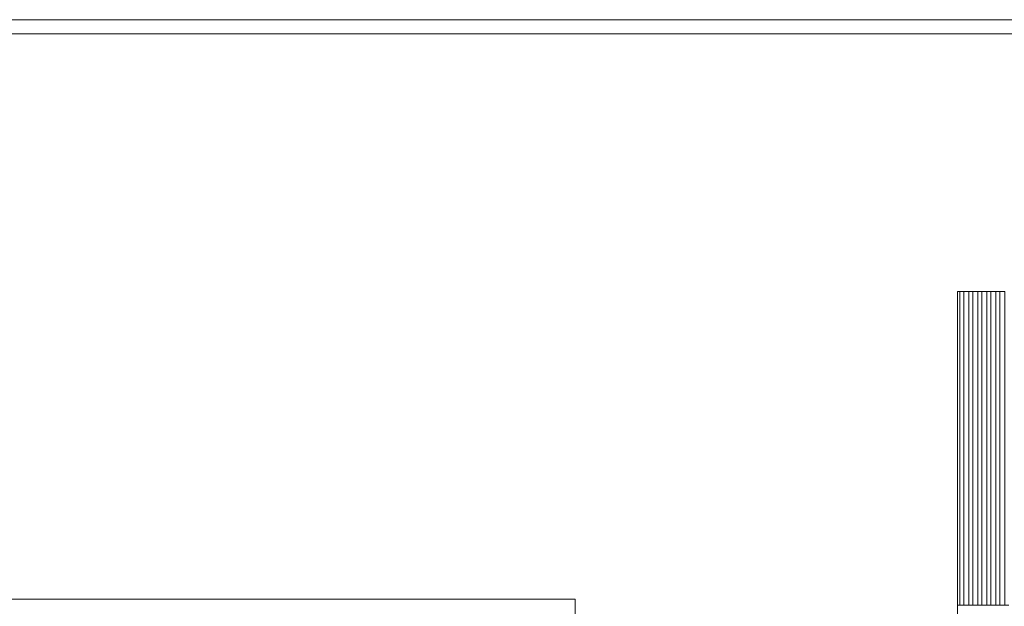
# Model space of a CAD drawing. Header units: millimetres. Extents: x -94601 to -15166, y -300 to 6935.
# Tile 84 of 97: x -32870 to -27952, y 4005 to 6935. Entities that reach past the tile are written whole.
import ezdxf

# ---------------------------------------------------------------- set-up
doc = ezdxf.new("R2010")
doc.units = ezdxf.units.MM
doc.header["$MEASUREMENT"] = 0
for name, color, linetype in [('Métal _ Bardage.Charp_Couv_Bard_Métal', 7, 'Continuous'), ('Métal _ Finitions.Charp_Couv_Bard_Méta', 7, 'Continuous'), ('Nouveau_Charpente _ Bardage.Charp_Couv_Zinc', 7, 'Continuous'), ('Nouveau_Fenêtres ARCHICAD', 7, 'Continuous')]:
    doc.layers.add(name, color=color, linetype=linetype)

# ---------------------------------------------------------------- blocks, each defined once
blk = doc.blocks.new('Élément de coupe_29')
at = {"layer": 'Métal _ Finitions.Charp_Couv_Bard_Méta', "color": 7, "linetype": 'Continuous', "lineweight": 15}
for p, q in [((-47871.3, 6935), (-17299.3, 6935)), ((-47871.3, 6865), (-17399.3, 6865))]:
    blk.add_line(p, q, dxfattribs=at)
blk = doc.blocks.new('Élément de coupe_51')
at = {"layer": 'Métal _ Bardage.Charp_Couv_Bard_Métal', "color": 7, "linetype": 'Continuous', "lineweight": 15}
for p, q in [((-28185.3, 26.5), (-28185.3, 4010)), ((-28154.8, 4010), (-28174.8, 4010)), ((-28109.8, 4010), (-28129.8, 4010)), ((-28064.8, 4010), (-28084.8, 4010)), ((-28019.8, 4010), (-28039.8, 4010)), ((-27974.8, 4010), (-27994.8, 4010)), ((-27929.8, 4010), (-27949.8, 4010)), ((-27884.8, 4010), (-27904.8, 4010)), ((-27839.8, 4010), (-27859.8, 4010)), ((-27794.8, 4010), (-27814.8, 4010)), ((-27749.8, 4010), (-27769.8, 4010)), ((-27704.8, 4010), (-27724.8, 4010)), ((-27659.8, 4010), (-27679.8, 4010)), ((-27614.8, 4010), (-27634.8, 4010)), ((-27569.8, 4010), (-27589.8, 4010)), ((-27524.8, 4010), (-27544.8, 4010)), ((-27479.8, 4010), (-27499.8, 4010)), ((-27434.8, 4010), (-27454.8, 4010)), ((-27389.8, 4010), (-27409.8, 4010)), ((-27344.8, 4010), (-27364.8, 4010)), ((-27299.8, 4010), (-27319.8, 4010)), ((-27254.8, 4010), (-27274.8, 4010)), ((-27209.8, 4010), (-27229.8, 4010)), ((-27164.8, 4010), (-27184.8, 4010)), ((-27119.8, 4010), (-27139.8, 4010)), ((-27074.8, 4010), (-27094.8, 4010)), ((-27029.8, 4010), (-27049.8, 4010)), ((-26984.8, 4010), (-27004.8, 4010)), ((-26939.8, 4010), (-26959.8, 4010)), ((-26894.8, 4010), (-26914.8, 4010)), ((-26849.8, 4010), (-26869.8, 4010)), ((-26804.8, 4010), (-26824.8, 4010)), ((-26759.8, 4010), (-26779.8, 4010)), ((-26714.8, 4010), (-26734.8, 4010)), ((-26669.8, 4010), (-26689.8, 4010)), ((-26624.8, 4010), (-26644.8, 4010)), ((-26579.8, 4010), (-26599.8, 4010)), ((-26534.8, 4010), (-26554.8, 4010)), ((-26489.8, 4010), (-26509.8, 4010)), ((-26444.8, 4010), (-26464.8, 4010)), ((-26399.8, 4010), (-26419.8, 4010)), ((-26354.8, 4010), (-26374.8, 4010)), ((-26309.8, 4010), (-26329.8, 4010)), ((-26264.8, 4010), (-26284.8, 4010)), ((-26219.8, 4010), (-26239.8, 4010)), ((-26174.8, 4010), (-26194.8, 4010)), ((-26129.8, 4010), (-26149.8, 4010)), ((-26084.8, 4010), (-26104.8, 4010)), ((-26039.8, 4010), (-26059.8, 4010)), ((-25994.8, 4010), (-26014.8, 4010)), ((-25949.8, 4010), (-25969.8, 4010)), ((-25904.8, 4010), (-25924.8, 4010)), ((-25859.8, 4010), (-25879.8, 4010)), ((-25814.8, 4010), (-25834.8, 4010)), ((-25769.8, 4010), (-25789.8, 4010)), ((-25724.8, 4010), (-25744.8, 4010)), ((-25679.8, 4010), (-25699.8, 4010)), ((-25634.8, 4010), (-25654.8, 4010)), ((-25589.8, 4010), (-25609.8, 4010)), ((-25544.8, 4010), (-25564.8, 4010)), ((-25499.8, 4010), (-25519.8, 4010)), ((-25454.8, 4010), (-25474.8, 4010)), ((-25409.8, 4010), (-25429.8, 4010)), ((-25364.8, 4010), (-25384.8, 4010)), ((-25319.8, 4010), (-25339.8, 4010)), ((-25274.8, 4010), (-25294.8, 4010)), ((-25229.8, 4010), (-25249.8, 4010)), ((-25184.8, 4010), (-25204.8, 4010)), ((-25139.8, 4010), (-25159.8, 4010)), ((-25094.8, 4010), (-25114.8, 4010)), ((-25049.8, 4010), (-25069.8, 4010)), ((-25004.8, 4010), (-25024.8, 4010)), ((-24985.3, 57.7), (-24985.3, 150))]:
    blk.add_line(p, q, dxfattribs=at)
blk = doc.blocks.new('Élément de coupe_446')
at = {"layer": 'Nouveau_Charpente _ Bardage.Charp_Couv_Zinc', "color": 33, "linetype": 'Continuous', "lineweight": 15, "true_color": 0xc1976c}
for p, q in [((-27949.8, 5577.9), (-27974.8, 5577.9)), ((-27974.8, 5577.9), (-27974.8, 4010)), ((-27949.8, 4010), (-27949.8, 5577.9)), ((-27974.8, 4010), (-27949.8, 4010))]:
    blk.add_line(p, q, dxfattribs=at)
blk = doc.blocks.new('Élément de coupe_447')
at = {"layer": 'Nouveau_Charpente _ Bardage.Charp_Couv_Zinc', "color": 15, "linetype": 'Continuous', "lineweight": 15}
blk.add_line((-27974.8, 5577.9), (-27994.8, 5577.9), dxfattribs=at)
blk = doc.blocks.new('Élément de coupe_448')
at = {"layer": 'Nouveau_Charpente _ Bardage.Charp_Couv_Zinc', "color": 33, "linetype": 'Continuous', "lineweight": 15, "true_color": 0xc1976c}
for p, q in [((-27994.8, 5577.9), (-28019.8, 5577.9)), ((-28019.8, 5577.9), (-28019.8, 4010)), ((-27994.8, 4010), (-27994.8, 5577.9)), ((-28019.8, 4010), (-27994.8, 4010))]:
    blk.add_line(p, q, dxfattribs=at)
blk = doc.blocks.new('Élément de coupe_449')
at = {"layer": 'Nouveau_Charpente _ Bardage.Charp_Couv_Zinc', "color": 15, "linetype": 'Continuous', "lineweight": 15}
blk.add_line((-28019.8, 5577.9), (-28039.8, 5577.9), dxfattribs=at)
blk = doc.blocks.new('Élément de coupe_450')
at = {"layer": 'Nouveau_Charpente _ Bardage.Charp_Couv_Zinc', "color": 33, "linetype": 'Continuous', "lineweight": 15, "true_color": 0xc1976c}
for p, q in [((-28039.8, 5577.9), (-28064.8, 5577.9)), ((-28064.8, 5577.9), (-28064.8, 4010)), ((-28039.8, 4010), (-28039.8, 5577.9)), ((-28064.8, 4010), (-28039.8, 4010))]:
    blk.add_line(p, q, dxfattribs=at)
blk = doc.blocks.new('Élément de coupe_451')
at = {"layer": 'Nouveau_Charpente _ Bardage.Charp_Couv_Zinc', "color": 15, "linetype": 'Continuous', "lineweight": 15}
blk.add_line((-28064.8, 5577.9), (-28084.8, 5577.9), dxfattribs=at)
blk = doc.blocks.new('Élément de coupe_452')
at = {"layer": 'Nouveau_Charpente _ Bardage.Charp_Couv_Zinc', "color": 33, "linetype": 'Continuous', "lineweight": 15, "true_color": 0xc1976c}
for p, q in [((-28084.8, 5577.9), (-28109.8, 5577.9)), ((-28109.8, 5577.9), (-28109.8, 4010)), ((-28084.8, 4010), (-28084.8, 5577.9)), ((-28109.8, 4010), (-28084.8, 4010))]:
    blk.add_line(p, q, dxfattribs=at)
blk = doc.blocks.new('Élément de coupe_453')
at = {"layer": 'Nouveau_Charpente _ Bardage.Charp_Couv_Zinc', "color": 15, "linetype": 'Continuous', "lineweight": 15}
blk.add_line((-28109.8, 5577.9), (-28129.8, 5577.9), dxfattribs=at)
blk = doc.blocks.new('Élément de coupe_454')
at = {"layer": 'Nouveau_Charpente _ Bardage.Charp_Couv_Zinc', "color": 33, "linetype": 'Continuous', "lineweight": 15, "true_color": 0xc1976c}
for p, q in [((-28129.8, 5577.9), (-28154.8, 5577.9)), ((-28154.8, 5577.9), (-28154.8, 4010)), ((-28129.8, 4010), (-28129.8, 5577.9)), ((-28154.8, 4010), (-28129.8, 4010))]:
    blk.add_line(p, q, dxfattribs=at)
blk = doc.blocks.new('Élément de coupe_455')
at = {"layer": 'Nouveau_Charpente _ Bardage.Charp_Couv_Zinc', "color": 15, "linetype": 'Continuous', "lineweight": 15}
blk.add_line((-28154.8, 5577.9), (-28174.8, 5577.9), dxfattribs=at)
blk = doc.blocks.new('Élément de coupe_456')
at = {"layer": 'Nouveau_Charpente _ Bardage.Charp_Couv_Zinc', "color": 33, "linetype": 'Continuous', "lineweight": 15, "true_color": 0xc1976c}
for p, q in [((-28174.8, 5577.9), (-28185.3, 5577.9)), ((-28185.3, 5577.9), (-28185.3, 4010)), ((-28174.8, 4010), (-28174.8, 5577.9)), ((-28185.3, 4010), (-28174.8, 4010))]:
    blk.add_line(p, q, dxfattribs=at)
blk = doc.blocks.new('Élément de coupe_1713')
at = {"layer": 'Nouveau_Fenêtres ARCHICAD', "color": 21, "linetype": 'Continuous', "lineweight": 15, "true_color": 0xff9954}
for p, q in [((-35075.3, 4040), (-30095.3, 4040)), ((-30095.3, 4040), (-30095.3, 2750))]:
    blk.add_line(p, q, dxfattribs=at)

msp = doc.modelspace()

# ---------------------------------------------------------------- block references
at = {"layer": 'Métal _ Bardage.Charp_Couv_Bard_Métal', "lineweight": 0}
msp.add_blockref('Élément de coupe_51', (0, 0), dxfattribs=at)
at = {"layer": 'Métal _ Finitions.Charp_Couv_Bard_Méta', "lineweight": 0}
msp.add_blockref('Élément de coupe_29', (0, 0), dxfattribs=at)
at = {"layer": 'Nouveau_Charpente _ Bardage.Charp_Couv_Zinc', "lineweight": 0}
for name in ['Élément de coupe_456', 'Élément de coupe_455', 'Élément de coupe_454', 'Élément de coupe_453', 'Élément de coupe_452', 'Élément de coupe_451', 'Élément de coupe_450', 'Élément de coupe_449', 'Élément de coupe_448', 'Élément de coupe_447', 'Élément de coupe_446']:
    msp.add_blockref(name, (0, 0), dxfattribs=at)
at = {"layer": 'Nouveau_Fenêtres ARCHICAD', "lineweight": 0}
msp.add_blockref('Élément de coupe_1713', (0, 0), dxfattribs=at)

doc.saveas('drawing.dxf')
